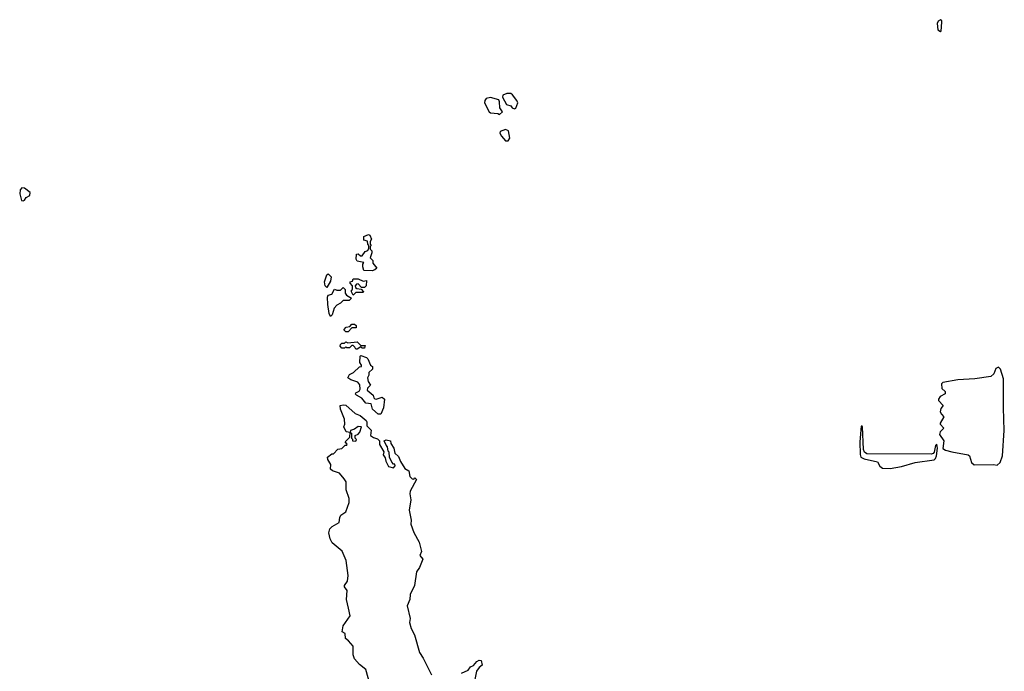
# Model space of a CAD drawing. Extents: x 2219101 to 2444320, y 201258 to 358766.
# Tile 149 of 256: x 2262538 to 2270352, y 326155 to 331326. Entities that reach past the tile are written whole.
import ezdxf

# ---------------------------------------------------------------- set-up
doc = ezdxf.new("R2010")
doc.units = 0

msp = doc.modelspace()

# ---------------------------------------------------------------- linework, layer by layer
at = {"layer": '0CON10XD'}
for points in [[(2269845, 331232.5), (2269850, 331235), (2269857.5, 331305), (2269855, 331317.5), (2269845, 331325.7), (2269826.2, 331315), (2269818.1, 331295), (2269824, 331245), (2269845, 331232.5)], [(2266345, 330572.5), (2266370, 330595), (2266348.8, 330625), (2266346, 330675), (2266339.4, 330689.4), (2266275, 330709.2), (2266240.9, 330699.1), (2266229.2, 330685), (2266228, 330665), (2266264.2, 330594.2), (2266275, 330586.2), (2266331.7, 330581.7), (2266345, 330572.5)], [(2266465, 330617.5), (2266475, 330623.3), (2266490, 330665), (2266482.5, 330685), (2266449.3, 330729.3), (2266435, 330740), (2266405, 330740), (2266372.3, 330727.7), (2266370.5, 330710.5), (2266402.3, 330652.3), (2266435, 330642.5), (2266447, 330627), (2266465, 330617.5)], [(2266415, 330363.8), (2266428.8, 330385), (2266417.5, 330445), (2266393.8, 330453.8), (2266352, 330438), (2266348.8, 330425), (2266360.5, 330400.5), (2266393.9, 330363.9), (2266415, 330363.8)], [(2262565, 329888), (2262575, 329893.8), (2262588, 329915), (2262618.1, 329931.9), (2262621.8, 329955), (2262575, 329987.8), (2262555, 329990.8), (2262540.8, 329975), (2262537.8, 329945), (2262551.9, 329891.9), (2262565, 329888)], [(2265335, 329333.8), (2265270, 329335), (2265260, 329365), (2265260, 329385), (2265268.3, 329398.3), (2265215, 329410), (2265207.5, 329425), (2265210, 329465), (2265225, 329467.5), (2265243, 329453), (2265257, 329453), (2265280, 329485), (2265300, 329495), (2265308.3, 329511.7), (2265310, 329535), (2265300, 329545), (2265298.3, 329568.3), (2265270, 329575), (2265270, 329605), (2265305, 329620), (2265317.5, 329615), (2265330, 329585), (2265320, 329565), (2265320, 329545), (2265327.5, 329535), (2265320, 329525), (2265320, 329505), (2265331.7, 329491.7), (2265332.5, 329475), (2265320, 329435), (2265340, 329415), (2265340, 329395), (2265372.5, 329355), (2265355, 329340), (2265335, 329333.8)], [(2264975, 329200), (2264962.5, 329215), (2264956.7, 329245), (2264975, 329300), (2264985, 329310), (2265010, 329285), (2265005, 329250), (2264975, 329200)], [(2265185, 329140), (2265170, 329165), (2265171.7, 329178.3), (2265180, 329185), (2265180, 329215), (2265160, 329235), (2265160, 329245), (2265178.3, 329251.7), (2265185, 329270), (2265225, 329270), (2265265, 329250), (2265290, 329255), (2265287, 329213), (2265275, 329200), (2265251.7, 329201.7), (2265225, 329230), (2265211.7, 329228.3), (2265200, 329215), (2265201.7, 329201.7), (2265212.5, 329192.5), (2265248.3, 329188.3), (2265267, 329167), (2265265, 329160), (2265205, 329160), (2265185, 329140)], [(2265005, 328970), (2264993.3, 328995), (2264983.3, 329065), (2264980, 329125), (2264985, 329140), (2265015, 329147.5), (2265035, 329187.5), (2265055, 329180), (2265085, 329180), (2265105, 329200), (2265120, 329185), (2265120, 329155), (2265130.7, 329140.7), (2265170, 329115), (2265151.7, 329098.3), (2265105, 329097.5), (2265085, 329077.5), (2265055, 329060), (2265033, 329037), (2265017.5, 328985), (2265005, 328970)], [(2265145, 328850), (2265125, 328850), (2265110, 328865), (2265130, 328885), (2265158.3, 328891.7), (2265175, 328910), (2265195, 328910), (2265208.3, 328898.3), (2265208.3, 328881.7), (2265175, 328880), (2265145, 328850)], [(2265215, 328710), (2265205, 328710), (2265198.3, 328728.3), (2265185, 328740), (2265175, 328740), (2265155, 328722.5), (2265135, 328722.5), (2265125, 328730), (2265115, 328720), (2265095, 328720), (2265082.5, 328735), (2265083, 328747), (2265095, 328760), (2265115, 328760), (2265125, 328770), (2265142.5, 328762.5), (2265215, 328770), (2265245, 328740), (2265280, 328740), (2265275, 328720), (2265255, 328720), (2265245, 328730), (2265215, 328710)], [(2265405, 328194.2), (2265383.8, 328195), (2265338.8, 328235), (2265326.4, 328276.4), (2265285, 328284), (2265252.3, 328322.3), (2265211.2, 328345), (2265203.8, 328355), (2265206.4, 328363.6), (2265231.4, 328378.6), (2265240.8, 328395), (2265237.9, 328427.9), (2265220.3, 328450.3), (2265165, 328468), (2265142, 328485), (2265155, 328510), (2265187.5, 328525), (2265235, 328570), (2265250, 328575), (2265250, 328585), (2265236.7, 328605), (2265240, 328655), (2265245, 328660), (2265290, 328645), (2265300, 328635), (2265322.5, 328585), (2265337.5, 328575), (2265337, 328553), (2265310, 328525), (2265310, 328505), (2265297.5, 328485), (2265303.8, 328455), (2265321.2, 328425), (2265298.5, 328401.5), (2265295.7, 328385), (2265343.8, 328345), (2265347.5, 328325), (2265355, 328317.5), (2265366.4, 328313.6), (2265415, 328330), (2265432.5, 328315), (2265425.8, 328245), (2265405, 328194.2)], [(2270295, 327791.2), (2270318.8, 327811.2), (2270337.3, 327865), (2270352.1, 328065), (2270345.4, 328245), (2270346.2, 328476.2), (2270321.7, 328551.7), (2270305, 328567.5), (2270285, 328557.5), (2270268.1, 328515), (2270245, 328493.9), (2270116.9, 328476.9), (2269982.6, 328467.4), (2269865, 328446), (2269853.8, 328435), (2269855, 328400), (2269882.5, 328375), (2269883, 328357), (2269844.1, 328335.9), (2269830, 328315), (2269830, 328305), (2269867.5, 328265), (2269849.3, 328240.7), (2269842.5, 328215), (2269852.5, 328195), (2269872.5, 328175), (2269842.5, 328125), (2269842.5, 328115), (2269872.5, 328085), (2269842.5, 328055), (2269837.5, 328035), (2269872.5, 327985), (2269863.9, 327923.9), (2269885, 327908.8), (2269935, 327897.1), (2270065, 327872.5), (2270075.6, 327865), (2270091.2, 327811.2), (2270113.6, 327793.6), (2270265, 327795.7), (2270295, 327791.2)], [(2265316.1, 326056.1), (2265285, 326170), (2265235, 326210), (2265193.8, 326253.8), (2265185.5, 326285), (2265184.3, 326354.3), (2265147.1, 326397.1), (2265122.5, 326415), (2265120, 326455), (2265098.3, 326468.3), (2265106.2, 326515), (2265160, 326595), (2265146.5, 326656.5), (2265131.4, 326725), (2265136, 326795), (2265116.7, 326825), (2265116.7, 326835), (2265138.8, 326871.2), (2265143.8, 326915), (2265130, 327035), (2265097.9, 327107.9), (2265017.5, 327175), (2265002.5, 327205), (2264990, 327255), (2265000, 327285), (2265017.5, 327305), (2265072.5, 327335), (2265077.5, 327375), (2265087.5, 327395), (2265125, 327420), (2265153.3, 327495), (2265153.3, 327525), (2265130, 327595), (2265127.7, 327657.7), (2265113.6, 327683.6), (2265076.4, 327726.4), (2265020, 327745), (2265005, 327760), (2265007, 327797), (2264982.5, 327835), (2264980, 327855), (2265015, 327880), (2265028.3, 327881.7), (2265063, 327917), (2265095, 327922.5), (2265121.7, 327948.3), (2265135, 327950), (2265137, 327957), (2265120, 327975), (2265158.3, 328011.7), (2265160, 328050), (2265170, 328045), (2265170, 328005), (2265178.3, 327998.3), (2265180, 327985), (2265205, 327980), (2265210, 327995), (2265200, 328005), (2265200, 328025), (2265225, 328037.5), (2265238.3, 328051.7), (2265250, 328095), (2265225, 328097.5), (2265195, 328077.5), (2265163, 328067), (2265160, 328050), (2265130, 328055), (2265110, 328095), (2265117.5, 328115), (2265116.4, 328156.4), (2265083.3, 328235), (2265080, 328265), (2265105, 328270), (2265125, 328265.8), (2265200.8, 328200.8), (2265240, 328185), (2265287.5, 328145), (2265293.3, 328135), (2265293, 328103), (2265327.5, 328067.5), (2265322.5, 328025), (2265345, 328010), (2265378.8, 327998.8), (2265392.5, 327985), (2265392.5, 327955), (2265427, 327897), (2265423, 327873), (2265438.8, 327848.8), (2265442.3, 327822.3), (2265465, 327780), (2265505, 327770), (2265517.5, 327785), (2265515, 327800), (2265505, 327800), (2265490, 327815), (2265473, 327853), (2265470, 327895), (2265463, 327903), (2265457, 327937), (2265445, 327950), (2265430, 327985), (2265445, 327992.5), (2265480, 327985), (2265483, 327963), (2265507.5, 327925), (2265516.2, 327886.2), (2265545, 327860), (2265558.8, 327818.8), (2265594.2, 327764.2), (2265626.2, 327746.2), (2265635, 327700), (2265653, 327683), (2265665, 327680), (2265675, 327690), (2265688.3, 327678.3), (2265636.7, 327585), (2265634.4, 327564.4), (2265642.9, 327515), (2265628.1, 327435), (2265644.4, 327355), (2265642.5, 327322.5), (2265665.8, 327255.8), (2265709.3, 327179.3), (2265727.5, 327105), (2265712.5, 327075), (2265737.5, 327045), (2265710.7, 326979.3), (2265686.7, 326945), (2265670, 326835), (2265635.9, 326764.1), (2265634, 326725), (2265613.8, 326675), (2265637.5, 326575), (2265632.5, 326542.5), (2265643.8, 326495), (2265671.2, 326445), (2265710, 326305), (2265740.3, 326260.3), (2265805, 326127.5)], [(2269445, 327763.8), (2269535, 327780), (2269645, 327813.1), (2269795, 327832.5), (2269807.3, 327842.7), (2269814.3, 327865), (2269821.2, 327925), (2269816.1, 327956.1), (2269805, 327947.5), (2269796.2, 327895), (2269787, 327883), (2269772.2, 327877.8), (2269261.8, 327881.8), (2269242.7, 327892.7), (2269234.2, 327915), (2269225.7, 328095), (2269225, 328100), (2269215, 328100), (2269206, 327975), (2269208.6, 327875), (2269214, 327855), (2269240.2, 327840.2), (2269345, 327818), (2269365, 327782.5), (2269385, 327766.7), (2269445, 327763.8)], [(2266045, 326140), (2266096.7, 326165), (2266115, 326191.2), (2266138.7, 326201.3), (2266165, 326233.8), (2266185, 326242.5), (2266200, 326240), (2266207.5, 326205), (2266184.1, 326185.9), (2266164.1, 326155.9), (2266145.6, 326064.4)]]:
    msp.add_lwpolyline(points, dxfattribs=at)

doc.saveas('drawing.dxf')
